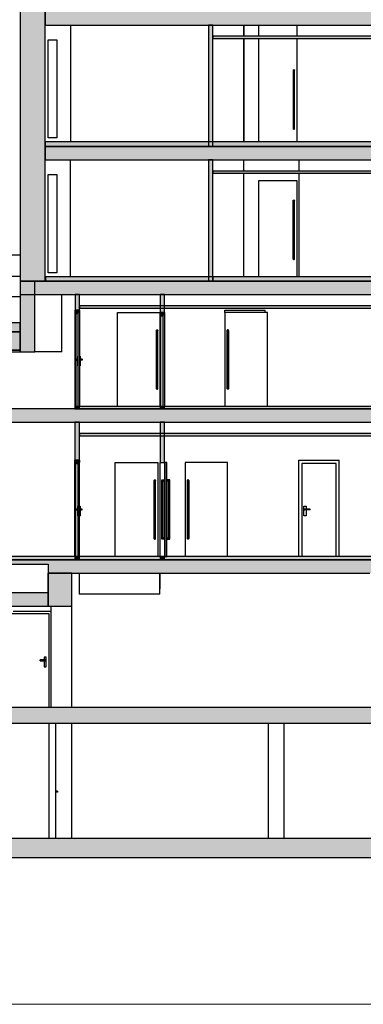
# Model space of a CAD drawing. Header units: metres. Extents: x -1 to 430, y -65 to 31.
# Tile 4 of 21: x 342.56 to 350.23, y -64.94 to -42.95. Entities that reach past the tile are written whole.
import ezdxf

# ---------------------------------------------------------------- set-up
doc = ezdxf.new("R2010")
doc.units = ezdxf.units.M
doc.linetypes.add('CONTINUA', pattern=[0])
doc.layers.add('+++++ CÀLCUL SECCIÓ D', color=7, linetype='CONTINUA', lineweight=25)

msp = doc.modelspace()

# ---------------------------------------------------------------- hatches: boundary and pattern name
at = {"layer": '+++++ CÀLCUL SECCIÓ D', "linetype": 'CONTINUA', "lineweight": 25, "true_color": 0xa0a0a0, "transparency": 33554687}
for points in [[(342.567, -42.77), (342.567, -45.78), (343.127, -45.78), (343.127, -42.77)], [(346.87, -43.07), (346.77, -43.07), (346.77, -45.78), (346.87, -45.78)], [(342.567, -45.78), (342.567, -48.79), (343.127, -48.79), (343.127, -45.78)], [(346.869, -46.08), (346.769, -46.08), (346.769, -48.79), (346.869, -48.79)], [(342.896, -50.37), (342.896, -48.79), (342.569, -48.79), (342.569, -50.37)], [(343.891, -49.44), (343.891, -49.09), (343.791, -49.09), (343.791, -49.44)], [(345.79, -49.49), (345.79, -49.09), (345.69, -49.09), (345.69, -49.49)], [(343.791, -51.64), (343.891, -51.64), (343.891, -51.59), (343.791, -51.59)], [(345.69, -51.64), (345.79, -51.64), (345.79, -51.59), (345.69, -51.59)], [(343.889, -52.79), (343.889, -51.94), (343.789, -51.94), (343.789, -52.79)], [(345.789, -52.84), (345.789, -51.94), (345.689, -51.94), (345.689, -52.84)], [(343.789, -55.01), (343.889, -55.01), (343.889, -54.94), (343.789, -54.94)], [(345.689, -55.01), (345.789, -55.01), (345.789, -54.94), (345.689, -54.94)], [(343.719, -55.31), (343.189, -55.31), (343.189, -56.05), (343.719, -56.05)]]:
    msp.add_hatch(color=253, dxfattribs=at).paths.add_polyline_path(points)
at = {"layer": '+++++ CÀLCUL SECCIÓ D', "linetype": 'CONTINUA', "lineweight": 25, "true_color": 0xababab, "transparency": 33554687}
for points in [[(368.656, -42.77), (343.127, -42.77), (343.127, -43.07), (368.656, -43.07)], [(368.656, -45.78), (343.127, -45.78), (343.127, -46.08), (368.656, -46.08)], [(368.654, -48.79), (342.569, -48.79), (342.569, -49.09), (368.654, -49.09)], [(342.569, -49.92), (336.572, -49.92), (336.572, -50.32), (342.569, -50.32)], [(363.569, -51.64), (341.259, -51.64), (341.259, -51.94), (363.569, -51.94)], [(343.259, -55.01), (341.259, -55.01), (341.259, -55.11), (343.259, -55.11)], [(368.654, -55.01), (343.189, -55.01), (343.189, -55.31), (368.654, -55.31)], [(343.189, -55.75), (333.832, -55.75), (333.832, -56.05), (343.189, -56.05)], [(368.654, -58.31), (334.532, -58.31), (334.532, -58.66), (368.654, -58.66)], [(369.287, -61.24), (333.582, -61.24), (333.582, -61.66), (369.287, -61.66)]]:
    msp.add_hatch(color=253, dxfattribs=at).paths.add_polyline_path(points)
at = {"layer": '+++++ CÀLCUL SECCIÓ D', "linetype": 'CONTINUA', "lineweight": 25, "transparency": 33554687}
for color, points in [(34, [(363.77, -43.32), (346.87, -43.32), (346.87, -43.37), (363.77, -43.37)]), (32, [(368.654, -45.68), (343.127, -45.68), (343.127, -45.78), (368.654, -45.78)]), (34, [(363.77, -46.33), (346.869, -46.33), (346.869, -46.38), (363.77, -46.38)]), (32, [(346.869, -48.69), (343.129, -48.69), (343.129, -48.79), (346.869, -48.79)]), (32, [(363.94, -48.69), (346.869, -48.69), (346.869, -48.79), (363.94, -48.79)]), (34, [(363.57, -49.34), (343.891, -49.34), (343.891, -49.39), (363.57, -49.39)]), (32, [(342.567, -49.72), (336.872, -49.72), (336.872, -49.92), (342.567, -49.92)]), (32, [(345.79, -51.59), (343.79, -51.59), (343.79, -51.64), (345.79, -51.64)]), (32, [(363.57, -51.59), (345.79, -51.59), (345.79, -51.64), (363.57, -51.64)]), (34, [(358.309, -52.19), (343.889, -52.19), (343.889, -52.24), (358.309, -52.24)]), (32, [(341.259, -54.94), (341.259, -55.01), (363.569, -55.01), (363.569, -54.94)])]:
    msp.add_hatch(color=color, dxfattribs=at).paths.add_polyline_path(points)
at = {"layer": '+++++ CÀLCUL SECCIÓ D', "linetype": 'CONTINUA', "lineweight": 25, "true_color": 0x656565, "transparency": 33554687}
for points in [[(343.806, -49.44), (343.806, -49.51), (343.876, -49.51), (343.876, -49.44)], [(343.856, -49.49), (343.856, -51.59), (343.896, -51.59), (343.896, -49.49)], [(345.705, -49.49), (345.705, -49.56), (345.775, -49.56), (345.775, -49.49)], [(345.755, -49.54), (345.755, -51.59), (345.795, -51.59), (345.795, -49.54)], [(343.804, -52.79), (343.804, -52.86), (343.874, -52.86), (343.874, -52.79)], [(343.854, -52.84), (343.854, -54.94), (343.894, -54.94), (343.894, -52.84)], [(345.799, -52.84), (345.799, -54.94), (345.839, -54.94), (345.839, -52.84)]]:
    msp.add_hatch(color=251, dxfattribs=at).paths.add_polyline_path(points)

# ---------------------------------------------------------------- linework, layer by layer
at = {"layer": '+++++ CÀLCUL SECCIÓ D', "color": 7, "linetype": 'CONTINUA', "lineweight": 25, "transparency": 33554687}
for p, q in [((342.567, -42.77), (342.567, -45.78)), ((343.127, -42.77), (343.127, -43.07)), ((343.127, -43.07), (343.127, -42.77)), ((343.127, -43.07), (346.77, -43.07)), ((343.127, -45.68), (343.127, -43.07)), ((343.691, -43.07), (343.691, -45.68)), ((346.77, -43.07), (346.87, -43.07)), ((346.77, -43.07), (346.77, -45.78)), ((346.87, -43.07), (346.77, -43.07)), ((346.87, -43.07), (353.19, -43.07)), ((346.87, -43.32), (346.87, -43.07)), ((347.558, -43.32), (347.558, -43.07)), ((347.558, -43.07), (347.558, -43.32)), ((347.898, -43.32), (347.898, -43.07)), ((348.744, -43.07), (348.744, -43.32)), ((346.87, -43.32), (346.87, -43.37)), ((363.77, -43.32), (346.87, -43.32)), ((346.87, -43.37), (346.87, -43.32)), ((343.193, -45.59), (343.193, -43.4)), ((343.193, -43.4), (343.387, -43.4)), ((343.387, -43.4), (343.387, -45.59)), ((346.87, -43.37), (363.77, -43.37)), ((346.87, -45.78), (346.87, -43.37)), ((347.558, -45.68), (347.558, -43.37)), ((347.558, -43.37), (347.558, -45.68)), ((347.898, -45.68), (347.898, -43.37)), ((348.744, -43.37), (348.744, -45.68)), ((348.664, -44.08), (348.666, -44.072)), ((348.664, -44.08), (348.664, -45.38)), ((348.666, -44.072), (348.671, -44.067)), ((348.666, -45.388), (348.666, -44.072)), ((348.671, -44.067), (348.679, -44.065)), ((348.671, -45.393), (348.671, -44.067)), ((348.679, -45.395), (348.679, -44.065)), ((348.679, -44.065), (348.686, -44.067)), ((348.686, -45.393), (348.686, -44.067)), ((348.686, -44.067), (348.692, -44.072)), ((348.692, -45.388), (348.692, -44.072)), ((348.692, -44.072), (348.694, -44.08)), ((348.694, -45.38), (348.694, -44.08)), ((348.664, -45.38), (348.666, -45.388)), ((348.666, -45.388), (348.671, -45.393)), ((348.671, -45.393), (348.679, -45.395)), ((348.679, -45.395), (348.686, -45.393)), ((348.686, -45.393), (348.692, -45.388)), ((348.692, -45.388), (348.694, -45.38)), ((343.127, -45.78), (343.127, -45.68)), ((343.127, -45.68), (343.127, -45.78)), ((368.654, -45.68), (343.127, -45.68)), ((343.387, -45.59), (343.193, -45.59)), ((342.567, -45.78), (342.567, -48.79)), ((343.127, -45.78), (343.127, -46.08)), ((346.77, -45.78), (343.127, -45.78)), ((343.127, -46.08), (343.127, -45.78)), ((343.127, -45.78), (346.77, -45.78)), ((346.87, -45.78), (346.77, -45.78)), ((346.77, -45.78), (346.87, -45.78)), ((346.77, -45.78), (346.87, -45.78)), ((353.17, -45.78), (346.87, -45.78)), ((346.87, -45.78), (353.17, -45.78)), ((343.127, -46.08), (346.769, -46.08)), ((343.127, -48.79), (343.127, -46.08)), ((343.693, -48.69), (343.693, -46.08)), ((346.769, -46.08), (346.869, -46.08)), ((346.769, -46.08), (346.769, -48.79)), ((346.869, -46.08), (346.769, -46.08)), ((346.869, -46.08), (353.11, -46.08)), ((346.869, -46.33), (346.869, -46.08)), ((347.562, -46.33), (347.562, -46.08)), ((347.562, -46.33), (347.562, -46.08)), ((348.799, -46.33), (348.799, -46.08)), ((348.799, -46.33), (348.799, -46.08)), ((346.869, -46.33), (346.869, -46.38)), ((363.77, -46.33), (346.869, -46.33)), ((346.869, -46.38), (346.869, -46.33)), ((346.869, -46.38), (363.77, -46.38)), ((346.869, -48.79), (346.869, -46.38)), ((347.562, -48.69), (347.562, -46.38)), ((347.562, -48.69), (347.562, -46.38)), ((348.799, -48.69), (348.799, -46.38)), ((348.799, -48.69), (348.799, -46.38)), ((343.192, -48.6), (343.192, -46.41)), ((343.192, -46.41), (343.386, -46.41)), ((343.386, -46.41), (343.386, -48.6)), ((347.898, -48.69), (347.898, -46.54)), ((347.898, -46.54), (348.742, -46.54)), ((348.742, -46.54), (348.742, -48.69)), ((348.662, -46.99), (348.664, -46.983)), ((348.662, -46.99), (348.662, -48.29)), ((348.664, -46.983), (348.67, -46.977)), ((348.664, -48.297), (348.664, -46.983)), ((348.67, -46.977), (348.677, -46.975)), ((348.67, -48.303), (348.67, -46.977)), ((348.677, -48.305), (348.677, -46.975)), ((348.677, -46.975), (348.685, -46.977)), ((348.685, -48.303), (348.685, -46.977)), ((348.685, -46.977), (348.69, -46.983)), ((348.69, -48.297), (348.69, -46.983)), ((348.69, -46.983), (348.692, -46.99)), ((348.692, -48.29), (348.692, -46.99)), ((342.567, -48.21), (336.872, -48.21)), ((348.662, -48.29), (348.664, -48.297)), ((348.664, -48.297), (348.67, -48.303)), ((348.67, -48.303), (348.677, -48.305)), ((348.677, -48.305), (348.685, -48.303)), ((348.685, -48.303), (348.69, -48.297)), ((348.69, -48.297), (348.692, -48.29)), ((342.33, -48.68), (342.567, -48.68)), ((342.567, -48.79), (342.569, -48.79)), ((342.569, -48.79), (342.896, -48.79)), ((342.569, -48.79), (342.569, -49.09)), ((342.896, -48.79), (342.569, -48.79)), ((342.569, -48.79), (342.569, -49.92)), ((342.896, -48.79), (342.569, -48.79)), ((342.896, -48.79), (343.127, -48.79)), ((343.129, -48.79), (342.896, -48.79)), ((342.896, -50.37), (342.896, -48.79)), ((343.129, -48.69), (343.129, -48.79)), ((346.869, -48.69), (343.129, -48.69)), ((343.129, -48.79), (346.769, -48.79)), ((346.769, -48.79), (343.129, -48.79)), ((343.386, -48.6), (343.192, -48.6)), ((346.769, -48.79), (346.869, -48.79)), ((346.769, -48.79), (346.869, -48.79)), ((346.869, -48.79), (346.769, -48.79)), ((346.869, -48.79), (346.869, -48.69)), ((346.869, -48.69), (346.869, -48.79)), ((363.94, -48.69), (346.869, -48.69)), ((346.869, -48.79), (353.11, -48.79)), ((353.11, -48.79), (346.869, -48.79)), ((342.33, -49.13), (342.569, -49.13)), ((342.569, -49.09), (343.791, -49.09)), ((343.497, -50.37), (343.497, -49.09)), ((343.791, -49.09), (343.891, -49.09)), ((343.791, -49.09), (343.791, -49.44)), ((343.891, -49.09), (343.791, -49.09)), ((343.891, -49.09), (345.69, -49.09)), ((343.891, -49.34), (343.891, -49.09)), ((345.69, -49.09), (345.79, -49.09)), ((345.69, -49.09), (345.69, -49.49)), ((345.79, -49.09), (345.69, -49.09)), ((345.79, -49.09), (353.175, -49.09)), ((345.79, -49.49), (345.79, -49.09)), ((343.791, -51.59), (343.791, -49.44)), ((343.791, -49.44), (343.806, -49.44)), ((343.806, -49.44), (343.876, -49.44)), ((343.806, -49.44), (343.806, -49.51)), ((343.876, -49.44), (343.806, -49.44)), ((343.876, -49.44), (343.891, -49.44)), ((343.876, -49.49), (343.876, -49.44)), ((343.891, -49.34), (343.891, -49.39)), ((363.57, -49.34), (343.891, -49.34)), ((343.891, -49.39), (343.891, -49.34)), ((343.891, -49.39), (363.57, -49.39)), ((343.891, -49.44), (343.891, -49.39)), ((343.891, -49.44), (343.891, -49.49)), ((347.14, -49.49), (347.14, -49.44)), ((347.14, -49.44), (348.04, -49.44)), ((348.04, -49.49), (348.04, -49.44)), ((343.806, -49.51), (343.806, -50.53)), ((343.806, -49.51), (343.856, -49.51)), ((343.856, -49.51), (343.856, -51.59)), ((343.896, -49.49), (343.876, -49.49)), ((343.896, -51.59), (343.896, -49.49)), ((344.74, -51.59), (344.74, -49.49)), ((344.74, -49.49), (345.69, -49.49)), ((345.69, -51.59), (345.69, -49.49)), ((345.69, -49.49), (345.705, -49.49)), ((345.705, -49.49), (345.775, -49.49)), ((345.705, -49.49), (345.705, -49.56)), ((345.775, -49.49), (345.705, -49.49)), ((345.705, -51.59), (345.705, -49.56)), ((345.705, -49.56), (345.755, -49.56)), ((345.755, -49.56), (345.755, -51.59)), ((345.775, -49.49), (345.79, -49.49)), ((345.775, -49.54), (345.775, -49.49)), ((345.795, -49.54), (345.775, -49.54)), ((345.79, -49.49), (345.79, -49.54)), ((345.795, -51.59), (345.795, -49.54)), ((347.14, -49.49), (347.14, -51.59)), ((348.09, -49.49), (347.14, -49.49)), ((348.09, -51.59), (348.09, -49.49)), ((342.567, -49.72), (336.872, -49.72)), ((342.567, -49.92), (342.567, -49.72)), ((342.569, -49.72), (342.567, -49.72)), ((345.61, -49.89), (345.612, -49.883)), ((345.61, -49.89), (345.61, -51.19)), ((345.612, -49.883), (345.617, -49.877)), ((345.612, -51.197), (345.612, -49.883)), ((345.617, -49.877), (345.625, -49.875)), ((345.617, -51.203), (345.617, -49.877)), ((345.625, -51.205), (345.625, -49.875)), ((345.625, -49.875), (345.632, -49.877)), ((345.632, -51.203), (345.632, -49.877)), ((345.632, -49.877), (345.638, -49.883)), ((345.638, -51.197), (345.638, -49.883)), ((345.638, -49.883), (345.64, -49.89)), ((345.64, -51.19), (345.64, -49.89)), ((347.192, -49.883), (347.19, -49.89)), ((347.19, -51.19), (347.19, -49.89)), ((347.197, -49.877), (347.192, -49.883)), ((347.192, -51.197), (347.192, -49.883)), ((347.205, -49.875), (347.197, -49.877)), ((347.197, -51.203), (347.197, -49.877)), ((347.205, -51.205), (347.205, -49.875)), ((347.212, -49.877), (347.205, -49.875)), ((347.212, -51.203), (347.212, -49.877)), ((347.218, -49.883), (347.212, -49.877)), ((347.218, -51.197), (347.218, -49.883)), ((347.22, -49.89), (347.218, -49.883)), ((347.22, -49.89), (347.22, -51.19)), ((342.569, -49.92), (336.572, -49.92)), ((336.872, -49.92), (342.567, -49.92)), ((342.569, -50.32), (342.569, -49.92)), ((342.569, -49.92), (342.569, -50.32)), ((342.569, -50.34), (341.29, -50.34)), ((341.439, -50.32), (342.569, -50.32)), ((342.569, -50.32), (342.569, -50.34)), ((342.569, -50.34), (342.569, -50.37)), ((342.569, -50.37), (342.569, -50.34)), ((341.61, -50.37), (342.569, -50.37)), ((342.569, -50.37), (342.896, -50.37)), ((343.497, -50.37), (342.896, -50.37)), ((343.796, -50.54), (343.798, -50.535)), ((343.798, -50.545), (343.796, -50.54)), ((343.798, -50.535), (343.801, -50.531)), ((343.801, -50.549), (343.798, -50.545)), ((343.801, -50.531), (343.806, -50.53)), ((343.806, -50.55), (343.801, -50.549)), ((343.806, -50.53), (343.811, -50.531)), ((343.846, -50.53), (343.806, -50.53)), ((343.811, -50.549), (343.806, -50.55)), ((343.806, -50.55), (343.806, -51.59)), ((343.806, -50.55), (343.846, -50.55)), ((343.811, -50.531), (343.815, -50.535)), ((343.811, -50.531), (343.846, -50.531)), ((343.815, -50.545), (343.811, -50.549)), ((343.811, -50.549), (343.846, -50.549)), ((343.815, -50.535), (343.816, -50.54)), ((343.815, -50.535), (343.846, -50.535)), ((343.816, -50.54), (343.815, -50.545)), ((343.815, -50.545), (343.846, -50.545)), ((343.816, -50.54), (343.846, -50.54)), ((343.846, -50.465), (343.846, -50.68)), ((343.856, -50.465), (343.846, -50.465)), ((343.896, -50.465), (343.906, -50.465)), ((343.906, -50.465), (343.906, -50.68)), ((343.906, -50.53), (343.946, -50.53)), ((343.941, -50.531), (343.906, -50.531)), ((343.938, -50.535), (343.906, -50.535)), ((343.936, -50.54), (343.906, -50.54)), ((343.938, -50.545), (343.906, -50.545)), ((343.941, -50.549), (343.906, -50.549)), ((343.946, -50.55), (343.906, -50.55)), ((343.938, -50.535), (343.936, -50.54)), ((343.936, -50.54), (343.938, -50.545)), ((343.941, -50.531), (343.938, -50.535)), ((343.938, -50.545), (343.941, -50.549)), ((343.946, -50.53), (343.941, -50.531)), ((343.941, -50.549), (343.946, -50.55)), ((343.951, -50.531), (343.946, -50.53)), ((343.946, -50.55), (343.951, -50.549)), ((343.955, -50.535), (343.951, -50.531)), ((343.951, -50.549), (343.955, -50.545)), ((343.956, -50.54), (343.955, -50.535)), ((343.955, -50.545), (343.956, -50.54)), ((343.856, -50.68), (343.846, -50.68)), ((343.896, -50.68), (343.906, -50.68)), ((345.61, -51.19), (345.612, -51.197)), ((345.612, -51.197), (345.617, -51.203)), ((345.617, -51.203), (345.625, -51.205)), ((345.625, -51.205), (345.632, -51.203)), ((345.632, -51.203), (345.638, -51.197)), ((345.638, -51.197), (345.64, -51.19)), ((347.192, -51.197), (347.19, -51.19)), ((347.197, -51.203), (347.192, -51.197)), ((347.205, -51.205), (347.197, -51.203)), ((347.212, -51.203), (347.205, -51.205)), ((347.218, -51.197), (347.212, -51.203)), ((347.22, -51.19), (347.218, -51.197)), ((343.891, -51.64), (341.259, -51.64)), ((343.79, -51.59), (343.79, -51.64)), ((343.891, -51.59), (343.79, -51.59)), ((343.79, -51.64), (343.891, -51.64)), ((343.791, -51.59), (343.791, -51.64)), ((343.891, -51.59), (343.791, -51.59)), ((343.791, -51.64), (343.891, -51.64)), ((343.856, -51.59), (343.891, -51.59)), ((343.891, -51.64), (343.891, -51.59)), ((343.891, -51.59), (343.896, -51.59)), ((343.896, -51.59), (343.891, -51.59)), ((345.69, -51.64), (343.891, -51.64)), ((343.891, -51.64), (345.69, -51.64)), ((345.79, -51.59), (343.896, -51.59)), ((345.69, -51.59), (345.69, -51.64)), ((345.79, -51.59), (345.69, -51.59)), ((345.79, -51.64), (345.69, -51.64)), ((345.69, -51.64), (345.79, -51.64)), ((345.69, -51.64), (345.79, -51.64)), ((345.755, -51.59), (345.79, -51.59)), ((345.79, -51.64), (345.79, -51.59)), ((345.79, -51.59), (345.795, -51.59)), ((353.17, -51.59), (345.79, -51.59)), ((358.21, -51.64), (345.79, -51.64)), ((345.79, -51.64), (358.21, -51.64)), ((341.259, -51.94), (343.789, -51.94)), ((343.789, -51.94), (343.889, -51.94)), ((343.789, -51.94), (343.789, -52.79)), ((343.889, -51.94), (343.789, -51.94)), ((343.889, -51.94), (345.689, -51.94)), ((343.889, -52.19), (343.889, -51.94)), ((345.689, -51.94), (345.789, -51.94)), ((345.689, -51.94), (345.689, -52.84)), ((345.789, -51.94), (345.689, -51.94)), ((345.789, -51.94), (353.174, -51.94)), ((345.789, -52.84), (345.789, -51.94)), ((343.889, -52.19), (343.889, -52.24)), ((358.309, -52.19), (343.889, -52.19)), ((343.889, -52.24), (343.889, -52.19)), ((343.889, -52.24), (358.309, -52.24)), ((343.889, -52.79), (343.889, -52.24)), ((343.789, -54.94), (343.789, -52.79)), ((343.789, -52.79), (343.804, -52.79)), ((343.804, -52.79), (343.874, -52.79)), ((343.804, -52.79), (343.804, -52.86)), ((343.874, -52.79), (343.804, -52.79)), ((343.804, -52.86), (343.804, -53.88)), ((343.804, -52.86), (343.854, -52.86)), ((343.854, -52.86), (343.854, -54.94)), ((343.874, -52.79), (343.889, -52.79)), ((343.874, -52.84), (343.874, -52.79)), ((343.894, -52.84), (343.874, -52.84)), ((343.889, -52.79), (343.889, -52.84)), ((343.894, -54.94), (343.894, -52.84)), ((344.687, -54.94), (344.687, -52.84)), ((344.687, -52.84), (345.638, -52.84)), ((345.638, -52.84), (345.638, -54.94)), ((345.689, -54.94), (345.689, -52.84)), ((345.689, -52.84), (345.789, -52.84)), ((345.789, -52.84), (345.789, -53.225)), ((345.799, -52.84), (345.799, -54.94)), ((345.839, -52.84), (345.799, -52.84)), ((345.839, -54.94), (345.839, -52.84)), ((346.249, -52.84), (346.249, -54.94)), ((347.199, -52.84), (346.249, -52.84)), ((347.199, -54.94), (347.199, -52.84)), ((348.789, -54.94), (348.789, -52.79)), ((348.789, -52.79), (349.689, -52.79)), ((348.859, -52.86), (348.859, -54.94)), ((349.619, -52.86), (348.859, -52.86)), ((349.619, -54.94), (349.619, -52.86)), ((349.689, -54.94), (349.689, -52.79)), ((345.558, -53.24), (345.56, -53.233)), ((345.558, -53.24), (345.558, -54.54)), ((345.56, -53.233), (345.566, -53.227)), ((345.56, -54.547), (345.56, -53.233)), ((345.566, -53.227), (345.573, -53.225)), ((345.566, -54.553), (345.566, -53.227)), ((345.573, -54.555), (345.573, -53.225)), ((345.573, -53.225), (345.581, -53.227)), ((345.581, -54.553), (345.581, -53.227)), ((345.581, -53.227), (345.586, -53.233)), ((345.586, -54.547), (345.586, -53.233)), ((345.586, -53.233), (345.588, -53.24)), ((345.588, -54.54), (345.588, -53.24)), ((345.729, -54.555), (345.729, -53.225)), ((345.731, -53.227), (345.729, -53.225)), ((345.729, -53.225), (345.799, -53.225)), ((345.731, -54.553), (345.731, -53.227)), ((345.737, -53.233), (345.731, -53.227)), ((345.731, -53.227), (345.799, -53.227)), ((345.737, -54.547), (345.737, -53.233)), ((345.737, -53.233), (345.799, -53.233)), ((345.744, -53.24), (345.744, -54.54)), ((345.799, -53.24), (345.744, -53.24)), ((345.752, -54.532), (345.752, -53.248)), ((345.757, -53.253), (345.752, -53.248)), ((345.752, -53.248), (345.799, -53.248)), ((345.757, -54.527), (345.757, -53.253)), ((345.759, -53.255), (345.757, -53.253)), ((345.757, -53.253), (345.799, -53.253)), ((345.759, -54.525), (345.759, -53.255)), ((345.759, -53.255), (345.799, -53.255)), ((345.789, -53.255), (345.789, -54.525)), ((345.909, -53.225), (345.839, -53.225)), ((345.907, -53.227), (345.839, -53.227)), ((345.902, -53.233), (345.839, -53.233)), ((345.839, -53.24), (345.894, -53.24)), ((345.887, -53.248), (345.839, -53.248)), ((345.881, -53.253), (345.839, -53.253)), ((345.879, -53.255), (345.839, -53.255)), ((345.879, -53.255), (345.881, -53.253)), ((345.879, -54.525), (345.879, -53.255)), ((345.881, -53.253), (345.887, -53.248)), ((345.881, -54.527), (345.881, -53.253)), ((345.887, -54.532), (345.887, -53.248)), ((345.894, -53.24), (345.894, -54.54)), ((345.902, -53.233), (345.907, -53.227)), ((345.902, -54.547), (345.902, -53.233)), ((345.907, -53.227), (345.909, -53.225)), ((345.907, -54.553), (345.907, -53.227)), ((345.909, -54.555), (345.909, -53.225)), ((346.301, -53.233), (346.299, -53.24)), ((346.299, -54.54), (346.299, -53.24)), ((346.307, -53.227), (346.301, -53.233)), ((346.301, -54.547), (346.301, -53.233)), ((346.314, -53.225), (346.307, -53.227)), ((346.307, -54.553), (346.307, -53.227)), ((346.314, -54.555), (346.314, -53.225)), ((346.322, -53.227), (346.314, -53.225)), ((346.322, -54.553), (346.322, -53.227)), ((346.327, -53.233), (346.322, -53.227)), ((346.327, -54.547), (346.327, -53.233)), ((346.329, -53.24), (346.327, -53.233)), ((346.329, -53.24), (346.329, -54.54)), ((343.844, -53.815), (343.844, -54.03)), ((343.854, -53.815), (343.844, -53.815)), ((343.894, -53.815), (343.904, -53.815)), ((343.904, -53.815), (343.904, -54.03)), ((348.899, -54.03), (348.899, -53.815)), ((348.899, -53.815), (348.949, -53.815)), ((348.949, -53.815), (348.949, -53.88)), ((343.794, -53.89), (343.795, -53.885)), ((343.795, -53.895), (343.794, -53.89)), ((343.795, -53.885), (343.799, -53.881)), ((343.799, -53.899), (343.795, -53.895)), ((343.799, -53.881), (343.804, -53.88)), ((343.804, -53.9), (343.799, -53.899)), ((343.804, -53.88), (343.809, -53.881)), ((343.844, -53.88), (343.804, -53.88)), ((343.809, -53.899), (343.804, -53.9)), ((343.804, -53.9), (343.804, -54.94)), ((343.804, -53.9), (343.844, -53.9)), ((343.809, -53.881), (343.813, -53.885)), ((343.809, -53.881), (343.844, -53.881)), ((343.813, -53.895), (343.809, -53.899)), ((343.809, -53.899), (343.844, -53.899)), ((343.813, -53.885), (343.814, -53.89)), ((343.813, -53.885), (343.844, -53.885)), ((343.814, -53.89), (343.813, -53.895)), ((343.813, -53.895), (343.844, -53.895)), ((343.814, -53.89), (343.844, -53.89)), ((343.854, -54.03), (343.844, -54.03)), ((343.894, -54.03), (343.904, -54.03)), ((343.904, -53.88), (343.944, -53.88)), ((343.939, -53.881), (343.904, -53.881)), ((343.935, -53.885), (343.904, -53.885)), ((343.934, -53.89), (343.904, -53.89)), ((343.935, -53.895), (343.904, -53.895)), ((343.939, -53.899), (343.904, -53.899)), ((343.944, -53.9), (343.904, -53.9)), ((343.935, -53.885), (343.934, -53.89)), ((343.934, -53.89), (343.935, -53.895)), ((343.939, -53.881), (343.935, -53.885)), ((343.935, -53.895), (343.939, -53.899)), ((343.944, -53.88), (343.939, -53.881)), ((343.939, -53.899), (343.944, -53.9)), ((343.949, -53.881), (343.944, -53.88)), ((343.944, -53.9), (343.949, -53.899)), ((343.953, -53.885), (343.949, -53.881)), ((343.949, -53.899), (343.953, -53.895)), ((343.954, -53.89), (343.953, -53.885)), ((343.953, -53.895), (343.954, -53.89)), ((348.949, -54.03), (348.899, -54.03)), ((348.915, -53.885), (348.914, -53.89)), ((348.914, -53.89), (348.915, -53.895)), ((349.039, -53.89), (348.914, -53.89)), ((348.919, -53.881), (348.915, -53.885)), ((349.039, -53.885), (348.915, -53.885)), ((348.915, -53.895), (348.919, -53.899)), ((349.039, -53.895), (348.915, -53.895)), ((348.924, -53.88), (348.919, -53.881)), ((349.039, -53.881), (348.919, -53.881)), ((348.919, -53.899), (348.924, -53.9)), ((349.039, -53.899), (348.919, -53.899)), ((348.924, -53.88), (349.039, -53.88)), ((349.039, -53.9), (348.924, -53.9)), ((348.949, -53.9), (348.949, -54.03)), ((349.039, -53.881), (349.039, -53.88)), ((349.039, -53.885), (349.039, -53.881)), ((349.039, -53.89), (349.039, -53.885)), ((349.039, -53.895), (349.039, -53.89)), ((349.039, -53.899), (349.039, -53.895)), ((349.039, -53.9), (349.039, -53.899)), ((345.757, -54.527), (345.752, -54.532)), ((345.799, -54.532), (345.752, -54.532)), ((345.759, -54.525), (345.757, -54.527)), ((345.799, -54.527), (345.757, -54.527)), ((345.799, -54.525), (345.759, -54.525)), ((345.839, -54.525), (345.879, -54.525)), ((345.839, -54.527), (345.881, -54.527)), ((345.839, -54.532), (345.887, -54.532)), ((345.879, -54.525), (345.881, -54.527)), ((345.881, -54.527), (345.887, -54.532)), ((345.558, -54.54), (345.56, -54.547)), ((345.56, -54.547), (345.566, -54.553)), ((345.566, -54.553), (345.573, -54.555)), ((345.573, -54.555), (345.581, -54.553)), ((345.581, -54.553), (345.586, -54.547)), ((345.586, -54.547), (345.588, -54.54)), ((345.731, -54.553), (345.729, -54.555)), ((345.799, -54.555), (345.729, -54.555)), ((345.737, -54.547), (345.731, -54.553)), ((345.799, -54.553), (345.731, -54.553)), ((345.799, -54.547), (345.737, -54.547)), ((345.744, -54.54), (345.799, -54.54)), ((345.789, -54.555), (345.789, -54.94)), ((345.894, -54.54), (345.839, -54.54)), ((345.839, -54.547), (345.902, -54.547)), ((345.839, -54.553), (345.907, -54.553)), ((345.839, -54.555), (345.909, -54.555)), ((345.902, -54.547), (345.907, -54.553)), ((345.907, -54.553), (345.909, -54.555)), ((346.301, -54.547), (346.299, -54.54)), ((346.307, -54.553), (346.301, -54.547)), ((346.314, -54.555), (346.307, -54.553)), ((346.322, -54.553), (346.314, -54.555)), ((346.327, -54.547), (346.322, -54.553)), ((346.329, -54.54), (346.327, -54.547)), ((345.789, -54.94), (341.259, -54.94)), ((343.789, -54.94), (343.789, -55.01)), ((343.889, -54.94), (343.789, -54.94)), ((343.854, -54.94), (343.889, -54.94)), ((343.889, -55.01), (343.889, -54.94)), ((343.889, -54.94), (343.894, -54.94)), ((345.689, -54.94), (345.689, -55.01)), ((345.789, -54.94), (345.689, -54.94)), ((345.789, -55.01), (345.789, -54.94)), ((345.839, -54.94), (345.789, -54.94)), ((345.799, -54.94), (345.839, -54.94)), ((353.169, -54.94), (345.839, -54.94)), ((341.259, -55.01), (343.189, -55.01)), ((343.189, -55.01), (341.259, -55.01)), ((341.259, -55.11), (343.189, -55.11)), ((343.259, -55.01), (343.189, -55.01)), ((343.189, -55.01), (343.259, -55.01)), ((343.259, -55.01), (343.189, -55.01)), ((343.189, -55.11), (343.189, -55.31)), ((343.789, -55.01), (343.259, -55.01)), ((343.259, -55.01), (343.789, -55.01)), ((343.889, -55.01), (343.789, -55.01)), ((343.789, -55.01), (343.889, -55.01)), ((343.789, -55.01), (343.889, -55.01)), ((345.689, -55.01), (343.889, -55.01)), ((343.889, -55.01), (345.689, -55.01)), ((345.789, -55.01), (345.689, -55.01)), ((345.689, -55.01), (345.789, -55.01)), ((345.689, -55.01), (345.789, -55.01)), ((354.46, -55.01), (345.789, -55.01)), ((345.789, -55.01), (354.46, -55.01)), ((343.189, -55.31), (343.719, -55.31)), ((343.189, -55.31), (343.189, -56.05)), ((343.719, -55.31), (343.189, -55.31)), ((343.189, -56.05), (343.189, -55.31)), ((343.719, -55.31), (350.376, -55.31)), ((343.719, -56.05), (343.719, -55.31)), ((343.719, -58.31), (343.719, -55.31)), ((343.887, -55.31), (343.887, -55.779)), ((345.687, -55.779), (345.687, -55.31)), ((345.689, -55.66), (345.689, -55.31)), ((345.691, -55.66), (345.691, -55.31)), ((343.189, -55.75), (341.439, -55.75)), ((343.189, -56.05), (343.189, -55.75)), ((343.891, -55.779), (343.887, -55.779)), ((345.687, -55.779), (343.891, -55.779)), ((345.691, -55.66), (345.687, -55.66)), ((333.832, -56.05), (343.189, -56.05)), ((343.189, -56.05), (343.719, -56.05)), ((343.259, -58.31), (343.259, -56.05)), ((343.719, -58.31), (343.719, -56.05)), ((342.389, -56.21), (343.209, -56.21)), ((342.409, -56.16), (343.189, -56.16)), ((343.189, -56.16), (343.259, -56.16)), ((343.209, -56.21), (343.209, -58.31)), ((343.009, -57.251), (343.009, -57.25)), ((343.124, -57.25), (343.009, -57.25)), ((343.009, -57.255), (343.009, -57.251)), ((343.009, -57.251), (343.129, -57.251)), ((343.009, -57.26), (343.009, -57.255)), ((343.009, -57.255), (343.133, -57.255)), ((343.009, -57.265), (343.009, -57.26)), ((343.009, -57.26), (343.134, -57.26)), ((343.009, -57.269), (343.009, -57.265)), ((343.009, -57.265), (343.133, -57.265)), ((343.009, -57.27), (343.009, -57.269)), ((343.009, -57.269), (343.129, -57.269)), ((343.009, -57.27), (343.124, -57.27)), ((343.099, -57.185), (343.099, -57.25)), ((343.149, -57.185), (343.099, -57.185)), ((343.099, -57.27), (343.099, -57.4)), ((343.124, -57.25), (343.129, -57.251)), ((343.129, -57.269), (343.124, -57.27)), ((343.129, -57.251), (343.133, -57.255)), ((343.133, -57.265), (343.129, -57.269)), ((343.133, -57.255), (343.134, -57.26)), ((343.134, -57.26), (343.133, -57.265)), ((343.149, -57.4), (343.149, -57.185)), ((343.099, -57.4), (343.149, -57.4)), ((350.466, -58.31), (334.532, -58.31)), ((339.099, -58.66), (353.109, -58.66)), ((343.211, -61.24), (343.211, -58.66)), ((343.361, -61.24), (343.361, -58.66)), ((343.721, -61.24), (343.721, -58.66)), ((348.114, -61.24), (348.114, -58.66)), ((348.458, -61.24), (348.458, -58.66)), ((343.211, -61.24), (343.211, -59.09)), ((343.211, -59.09), (343.211, -59.09)), ((343.361, -60.18), (343.391, -60.18)), ((343.396, -60.181), (343.361, -60.181)), ((343.4, -60.185), (343.361, -60.185)), ((343.401, -60.19), (343.361, -60.19)), ((343.4, -60.195), (343.361, -60.195)), ((343.396, -60.199), (343.361, -60.199)), ((343.391, -60.2), (343.361, -60.2)), ((343.391, -60.18), (343.396, -60.181)), ((343.396, -60.199), (343.391, -60.2)), ((343.396, -60.181), (343.4, -60.185)), ((343.4, -60.195), (343.396, -60.199)), ((343.4, -60.185), (343.401, -60.19)), ((343.401, -60.19), (343.4, -60.195)), ((353.109, -61.24), (339.099, -61.24)), ((333.582, -61.66), (369.287, -61.66))]:
    msp.add_line(p, q, dxfattribs=at)
at = {"layer": '+++++ CÀLCUL SECCIÓ D', "color": 52, "linetype": 'CONTINUA', "lineweight": 13, "transparency": 33554687}
for p, q in [((325.066, -64.94), (377.435, -64.94)), ((377.435, -64.94), (325.066, -64.94)), ((377.446, -64.94), (325.066, -64.94)), ((325.066, -64.94), (377.446, -64.94)), ((377.446, -64.94), (325.066, -64.94)), ((325.066, -64.94), (377.446, -64.94))]:
    msp.add_line(p, q, dxfattribs=at)

doc.saveas('drawing.dxf')
